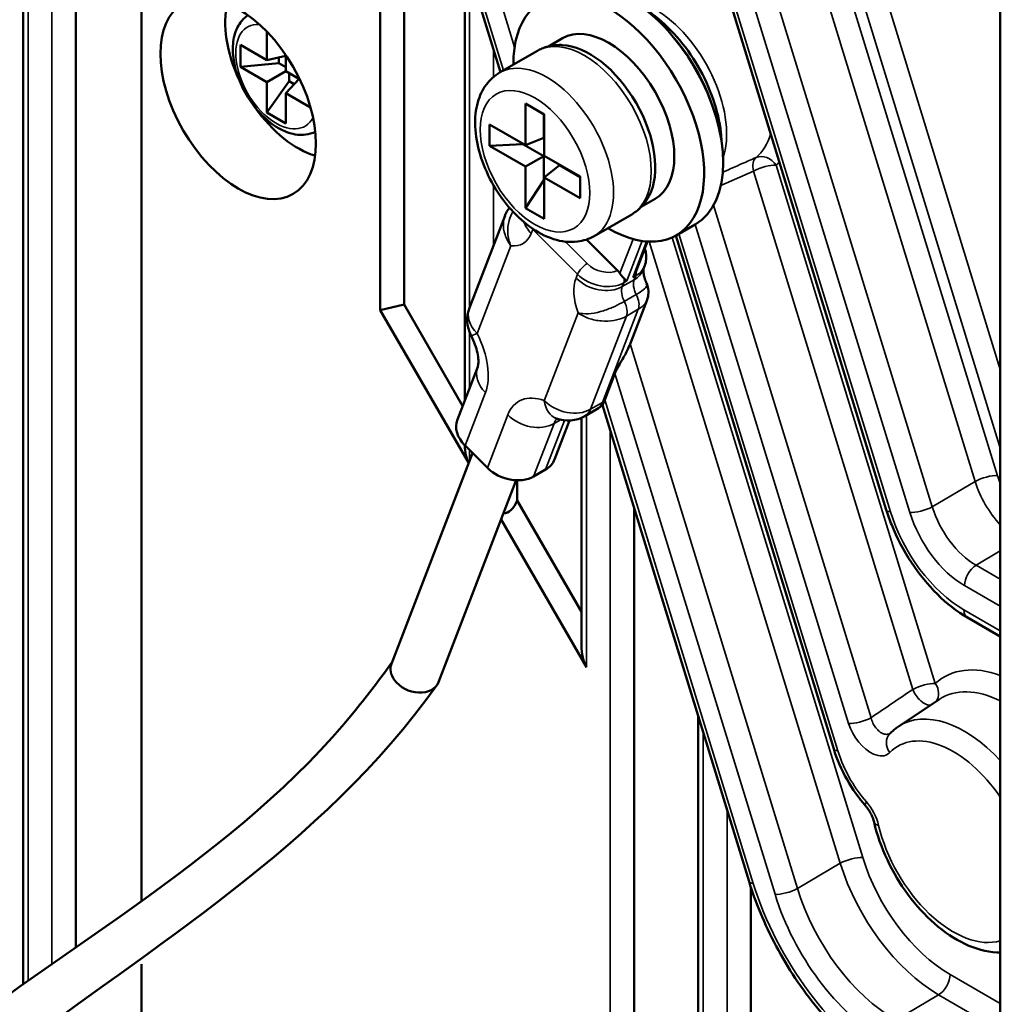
# Model space of a CAD drawing. Header units: millimetres. Extents: x 0 to 4638, y -120 to 1188.
# Tile 182 of 256: x 1365 to 1385, y 452 to 472. Entities that reach past the tile are written whole.
import ezdxf

# ---------------------------------------------------------------- set-up
doc = ezdxf.new("R2010")
doc.units = ezdxf.units.MM
doc.header["$LTSCALE"] = 2
doc.layers.add('Sichtbar (ISO)', color=7, linetype='Continuous', lineweight=50)
doc.layers.add('Sichtbar schmal (ISO)', color=7, linetype='Continuous', lineweight=35)

msp = doc.modelspace()

# ---------------------------------------------------------------- linework, layer by layer
at = {"layer": 'Sichtbar (ISO)'}
for p, q in [((1384.7335, 448.2854), (1384.7335, 499.5323)), ((1365.4074, 452.5845), (1365.4074, 484.2416)), ((1377.839, 477.0643), (1382.4782, 461.9687)), ((1373.2142, 475.9314), (1374.8456, 470.6229)), ((1366.4478, 453.3136), (1366.4478, 475.6417)), ((1372.9403, 466.0306), (1372.9403, 475.4021)), ((1372.4688, 465.9179), (1372.4688, 474.9789)), ((1367.7454, 474.0615), (1367.7454, 454.2266)), ((1374.1402, 472.9182), (1374.1402, 464.1282)), ((1370.225, 470.8621), (1370.225, 471.4256)), ((1375.7974, 471.134), (1376.073, 471.2931)), ((1369.7064, 471.1615), (1370.225, 470.8621)), ((1369.7064, 470.726), (1369.7064, 471.1615)), ((1370.6021, 470.9493), (1370.225, 470.8621)), ((1370.4607, 470.9166), (1370.4607, 470.8028)), ((1370.6021, 470.9597), (1370.6021, 470.6444)), ((1374.8306, 470.6143), (1375.5764, 471.0449)), ((1369.7064, 470.726), (1370.4607, 470.8028)), ((1370.225, 470.4266), (1369.7064, 470.726)), ((1370.4607, 470.8028), (1370.6021, 470.7211)), ((1370.225, 470.4266), (1370.6021, 470.6444)), ((1370.6021, 470.6444), (1370.8752, 470.4867)), ((1370.6686, 470.4427), (1370.6686, 470.606)), ((1370.225, 469.8279), (1370.6686, 470.4427)), ((1370.225, 469.8279), (1370.225, 470.4266)), ((1370.8662, 470.4919), (1370.6021, 470.2089)), ((1370.7671, 470.3858), (1370.6686, 470.4427)), ((1370.6021, 470.2089), (1370.6021, 469.6101)), ((1371.0901, 469.9271), (1370.6021, 470.2089)), ((1375.3438, 470.0024), (1375.3438, 469.1811)), ((1375.7127, 469.7894), (1375.3438, 470.0024)), ((1370.6021, 469.6101), (1370.225, 469.8279)), ((1375.7027, 469.7952), (1375.7027, 469.3216)), ((1375.7127, 468.9682), (1375.7127, 469.7894)), ((1374.6326, 469.5918), (1374.6326, 469.1658)), ((1375.3438, 469.1811), (1374.6326, 469.5918)), ((1374.6326, 469.1658), (1375.2926, 469.1992)), ((1374.6326, 469.1658), (1375.3438, 468.7552)), ((1375.2926, 469.1992), (1375.2926, 469.2107)), ((1375.7027, 468.9624), (1375.2926, 469.1992)), ((1375.7027, 469.3216), (1375.3438, 469.1811)), ((1375.3438, 468.7552), (1375.7027, 468.9624)), ((1375.7027, 468.9624), (1375.7027, 468.4888)), ((1376.4239, 468.5575), (1375.7127, 468.9682)), ((1375.3438, 468.7552), (1375.3438, 467.9339)), ((1376.0138, 468.7827), (1375.7127, 468.5422)), ((1376.4239, 468.546), (1376.0138, 468.7827)), ((1376.4239, 468.1316), (1376.4239, 468.5575)), ((1375.3438, 467.9339), (1375.7027, 468.4888)), ((1375.7027, 468.4888), (1375.7127, 468.483)), ((1375.7127, 468.5422), (1376.4239, 468.1316)), ((1375.7127, 467.721), (1375.7127, 468.5422)), ((1377.6307, 467.9586), (1377.9063, 468.1177)), ((1374.9376, 467.7892), (1374.2343, 465.964)), ((1375.3438, 467.9339), (1375.7127, 467.721)), ((1376.6973, 467.3812), (1377.4431, 467.8118)), ((1378.323, 467.396), (1378.7001, 467.6137)), ((1381.4375, 457.24), (1378.3174, 467.3928)), ((1376.5484, 467.3134), (1377.1644, 466.6988)), ((1377.7575, 467.2734), (1377.5192, 466.6551)), ((1377.7009, 466.7977), (1377.671, 466.7201)), ((1372.4688, 465.9179), (1372.9403, 466.0306)), ((1372.9403, 466.0306), (1374.0995, 464.0227)), ((1377.7464, 466.1201), (1377.3962, 465.2112)), ((1372.4688, 465.9179), (1374.2187, 462.887)), ((1376.4501, 465.8503), (1376.4501, 465.8502)), ((1377.1824, 465.734), (1377.1824, 465.734)), ((1374.3981, 464.7974), (1373.995, 463.7514)), ((1376.9086, 464.1415), (1377.1109, 464.6666)), ((1376.5187, 463.8212), (1376.7544, 463.9573)), ((1376.8685, 464.0404), (1379.7643, 454.6176)), ((1376.2131, 463.7325), (1375.9178, 462.9661)), ((1376.4501, 463.7867), (1376.4501, 459.2944)), ((1374.5886, 462.7976), (1374.1457, 463.2395)), ((1374.2965, 463.089), (1372.6905, 458.921)), ((1375.503, 462.6278), (1375.7387, 462.7639)), ((1375.161, 462.5513), (1373.6236, 458.5614)), ((1375.1806, 462.5508), (1375.1806, 462.1502)), ((1375.1806, 462.1502), (1376.4501, 459.9514)), ((1377.4905, 462.0164), (1377.4905, 420.1074)), ((1374.8614, 461.7738), (1376.5477, 458.8531)), ((1384.0836, 459.835), (1384.7335, 459.4598)), ((1382.7209, 457.6829), (1383.5243, 458.2182)), ((1378.76, 457.8857), (1378.76, 419.3726)), ((1382.1103, 454.8067), (1382.1103, 454.8066)), ((1379.8004, 454.5038), (1379.8004, 418.2092)), ((1382.1103, 453.8069), (1382.1103, 453.8023)), ((1367.7454, 452.9845), (1367.7454, 441.516)), ((1383.3797, 453.0276), (1383.3797, 453.0276)), ((1383.3797, 452.458), (1383.3797, 452.4578)), ((1381.0698, 452.2719), (1381.0698, 452.2718))]:
    msp.add_line(p, q, dxfattribs=at)
for centre, start, end in [((1374.8564, 465.7243), 158.92672, 207.10836), ((1376.4211, 464.5346), 300, 312.16007), ((1376.1854, 464.3986), 249.507, 300)]:
    msp.add_arc(centre, 0.6667, start, end, dxfattribs=at)
for centre, major_axis, ratio, start_param, end_param in [((1377.3668, 469.9231), (-1.3333, 2.3094), 0.5773503, 3.1415927, 6.2831853), ((1376.9896, 469.7054), (-1.3333, 2.3094), 0.5773503, 2.3461938, 7.0785841), ((1370.8378, 470.7804), (-1.015, 1.7581), 0.5773503, 0.5426935, 1.4168641), ((1376.9896, 469.7054), (-0.9167, 1.5877), 0.5773503, 3.1415927, 6.2831853), ((1376.6125, 469.4877), (-0.9167, 1.5877), 0.5773503, 3.4911346, 5.9336434), ((1370.8378, 470.7804), (-1.015, 1.7581), 0.5773503, 1.7247286, 2.5988991), ((1377.1156, 466.5722), (-0.1009, 0.1747), 0.5773416, 4.7980237, 5.1488779), ((1377.1528, 464.3274), (0.2534, 0.3605), 0.2817167, 2.2966324, 2.3826798), ((1374.6171, 463.5116), (-0.6221, 0.2397), 0.7399972, 0, 1.03209), ((1374.4735, 463.3749), (-0.0534, -0.6614), 0.4975111, 4.9516878, 5.5771912), ((1375.2957, 463.2058), (0.6221, -0.2397), 0.7399972, 5.744479, 6.2831853), ((1375.06, 463.0697), (0.6221, -0.2397), 0.7399972, 4.1736827, 5.744479), ((1374.9449, 462.5584), (0.0534, 0.6614), 0.4975111, 3.1936515, 4.0878661), ((1376.7834, 459.3741), (-0.0534, -0.6614), 0.4975111, 4.8732643, 5.6586624), ((1373.157, 458.7412), (-0.4666, 0.1798), 0.7399972, 0, 0.8485075), ((1373.157, 458.7412), (0.4666, -0.1798), 0.7399972, 3.9901001, 6.2831853), ((1382.7837, 457.3038), (-0.239, 0.2324), 0.805813, 0, 0.0004648)]:
    msp.add_ellipse(centre, major_axis=major_axis, ratio=ratio, start_param=start_param, end_param=end_param, dxfattribs=at)
msp.add_ellipse((1369.6593, 470.1), major_axis=(-1.0879, 1.8844), ratio=0.5773503, dxfattribs=at)
for points, knots in [([(1369.8537, 471.7502), (1369.7954, 471.7108), (1369.7446, 471.6608), (1369.649, 471.5291), (1369.6107, 471.4429), (1369.5581, 471.2424), (1369.5488, 471.1254), (1369.5631, 470.8756), (1369.5888, 470.7421), (1369.6715, 470.4771), (1369.7282, 470.3457), (1369.8664, 470.097), (1369.9477, 469.9796), (1370.1283, 469.7685), (1370.2278, 469.6749), (1370.4385, 469.5212), (1370.5499, 469.4613), (1370.7734, 469.3886), (1370.886, 469.374), (1371.0614, 469.3957), (1371.1259, 469.4143), (1371.1855, 469.4433)], [2.3970325, 2.3970325, 2.3970325, 2.3970325, 2.6078259, 2.6078259, 2.8842713, 2.8842713, 3.2097835, 3.2097835, 3.5554503, 3.5554503, 3.8985095, 3.8985095, 4.239179, 4.239179, 4.5815758, 4.5815758, 4.9274144, 4.9274144, 5.2582238, 5.2582238, 5.4569492, 5.4569492, 5.4569492, 5.4569492]), ([(1379.219, 469.2616), (1379.2168, 469.317), (1379.2126, 469.3732), (1379.1829, 469.6439), (1379.131, 469.8675), (1378.9769, 470.3119), (1378.875, 470.5326), (1378.6317, 470.95), (1378.4905, 471.1468), (1378.1816, 471.4977), (1378.014, 471.6518), (1377.8009, 471.8051), (1377.7606, 471.8323), (1377.72, 471.8579)], [6.3295863, 6.3295863, 6.3295863, 6.3295863, 6.417407, 6.417407, 6.7473192, 6.7473192, 7.0756117, 7.0756117, 7.4031723, 7.4031723, 7.731524, 7.731524, 7.8075807, 7.8075807, 7.8075807, 7.8075807]), ([(1375.5764, 471.0449), (1375.606, 471.062), (1375.6365, 471.0772), (1375.6992, 471.1039), (1375.7313, 471.1154), (1375.7965, 471.1344), (1375.8296, 471.1421), (1375.8964, 471.1535), (1375.9301, 471.1574), (1375.9976, 471.1616), (1376.0314, 471.1619), (1376.0652, 471.1606)], [3.92699082, 3.92699082, 3.92699082, 3.92699082, 3.9968992, 3.9968992, 4.06680758, 4.06680758, 4.13671596, 4.13671596, 4.20662434, 4.20662434, 4.27653272, 4.27653272, 4.27653272, 4.27653272]), ([(1374.8306, 470.6143), (1374.728, 470.5551), (1374.6386, 470.4738), (1374.4906, 470.2756), (1374.4354, 470.1566), (1374.3567, 469.8793), (1374.3412, 469.7173), (1374.3552, 469.3688), (1374.3889, 469.1811), (1374.5009, 468.8086), (1374.579, 468.6238), (1374.7704, 468.274), (1374.8833, 468.1089), (1375.1358, 467.8114), (1375.2754, 467.6791), (1375.5734, 467.4611), (1375.732, 467.3756), (1376.0517, 467.2728), (1376.2133, 467.252), (1376.4858, 467.2871), (1376.5974, 467.3235), (1376.6973, 467.3812)], [2.3561945, 2.3561945, 2.3561945, 2.3561945, 2.5993866, 2.5993866, 2.8670955, 2.8670955, 3.188963, 3.188963, 3.5391018, 3.5391018, 3.8872903, 3.8872903, 4.2324696, 4.2324696, 4.5795843, 4.5795843, 4.9304754, 4.9304754, 5.2612417, 5.2612417, 5.4977871, 5.4977871, 5.4977871, 5.4977871]), ([(1377.7877, 468.1772), (1377.7719, 468.1473), (1377.7547, 468.1181), (1377.7173, 468.0617), (1377.6972, 468.0345), (1377.6538, 467.9824), (1377.6307, 467.9576), (1377.5815, 467.9106), (1377.5556, 467.8885), (1377.5011, 467.8476), (1377.4726, 467.8288), (1377.4431, 467.8118)], [0.43585626, 0.43585626, 0.43585626, 0.43585626, 0.50576464, 0.50576464, 0.57567302, 0.57567302, 0.6455814, 0.6455814, 0.71548978, 0.71548978, 0.78539816, 0.78539816, 0.78539816, 0.78539816]), ([(1377.7028, 467.1316), (1377.7124, 467.1038), (1377.7198, 467.0753), (1377.7316, 467.005), (1377.7335, 466.9628), (1377.7257, 466.8788), (1377.7161, 466.8372), (1377.7009, 466.7977)], [3.61470586, 3.61470586, 3.61470586, 3.61470586, 3.76084665, 3.76084665, 3.96726465, 3.96726465, 4.17368265, 4.17368265, 4.17368265, 4.17368265]), ([(1377.2918, 466.5441), (1377.2899, 466.5461), (1377.2878, 466.5482), (1377.2736, 466.5629), (1377.2601, 466.5772), (1377.2358, 466.6058), (1377.2252, 466.6193), (1377.2126, 466.6374), (1377.21, 466.6413), (1377.2075, 466.6452)], [-0.178700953, -0.178700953, -0.178700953, -0.178700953, -0.177429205, -0.177429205, -0.1700623, -0.1700623, -0.164390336, -0.164390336, -0.162858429, -0.162858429, -0.162858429, -0.162858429]), ([(1377.5192, 466.6551), (1377.5161, 466.6472), (1377.5127, 466.6394), (1377.4964, 466.6057), (1377.48, 466.5815), (1377.4629, 466.5614)], [0.126855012, 0.126855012, 0.126855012, 0.126855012, 0.13044589, 0.13044589, 0.142602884, 0.142602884, 0.142602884, 0.142602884]), ([(1377.6742, 466.7284), (1377.6736, 466.724), (1377.6728, 466.715), (1377.6731, 466.6876), (1377.6745, 466.6681), (1377.6816, 466.6204), (1377.6877, 466.5917), (1377.7053, 466.5296), (1377.7169, 466.4961), (1377.7335, 466.4562), (1377.736, 466.4504), (1377.7386, 466.4445)], [3.00081847, 3.00081847, 3.00081847, 3.00081847, 3.15360828, 3.15360828, 3.32808702, 3.32808702, 3.51583444, 3.51583444, 3.70476301, 3.70476301, 3.73716961, 3.73716961, 3.73716961, 3.73716961]), ([(1377.345, 466.4934), (1377.338, 466.4995), (1377.328, 466.5085), (1377.3086, 466.5273), (1377.3004, 466.5353), (1377.2918, 466.5441)], [0, 0, 0, 0, 0.012156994, 0.012156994, 0.019505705, 0.019505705, 0.019505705, 0.019505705]), ([(1377.7386, 466.4448), (1377.7588, 466.3986), (1377.7712, 466.348), (1377.7772, 466.2469), (1377.7708, 466.195), (1377.7527, 466.1372), (1377.7493, 466.1276), (1377.7455, 466.1181)], [0, 0, 0, 0, 0.024507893, 0.024507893, 0.048743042, 0.048743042, 0.053642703, 0.053642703, 0.053642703, 0.053642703]), ([(1374.3981, 464.7974), (1374.3992, 464.8004), (1374.4037, 464.8139), (1374.4097, 464.86), (1374.4114, 464.8915), (1374.4075, 464.9699), (1374.4015, 465.0174), (1374.3797, 465.1214), (1374.3638, 465.1778), (1374.3224, 465.2938), (1374.2969, 465.3535), (1374.2659, 465.415), (1374.2644, 465.4178), (1374.263, 465.4206)], [5.9341195, 5.9341195, 5.9341195, 5.9341195, 6.143559, 6.143559, 6.3429963, 6.3429963, 6.5524358, 6.5524358, 6.7618753, 6.7618753, 6.9713148, 6.9713148, 6.981317, 6.981317, 6.981317, 6.981317]), ([(1377.1109, 464.6666), (1377.1377, 464.7361), (1377.1911, 464.831), (1377.2652, 464.9551), (1377.2908, 464.9982), (1377.3304, 465.069), (1377.352, 465.1103), (1377.3779, 465.1663), (1377.3872, 465.1885), (1377.396, 465.2113)], [0.692218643, 0.692218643, 0.692218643, 0.692218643, 0.742057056, 0.742057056, 0.76141005, 0.76141005, 0.778912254, 0.778912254, 0.789199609, 0.789199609, 0.789199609, 0.789199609]), ([(1376.8685, 464.0405), (1376.8686, 464.0405), (1376.8686, 464.0406), (1376.8696, 464.042), (1376.874, 464.0509), (1376.8852, 464.0768), (1376.892, 464.0942), (1376.899, 464.115)], [0.379025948, 0.379025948, 0.379025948, 0.379025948, 0.380035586, 0.380035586, 0.39559524, 0.39559524, 0.411385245, 0.411385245, 0.411385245, 0.411385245]), ([(1375.952, 463.7741), (1375.9407, 463.7783), (1375.9324, 463.7806), (1375.9242, 463.7824), (1375.9224, 463.7826), (1375.9224, 463.7826)], [1.74532925, 1.74532925, 1.74532925, 1.74532925, 1.8675023, 1.8675023, 1.95128484, 1.95128484, 1.95128484, 1.95128484]), ([(1384.0836, 459.835), (1383.8781, 459.9536), (1383.6755, 460.1126), (1383.303, 460.4822), (1383.1283, 460.6969), (1382.8222, 461.159), (1382.6878, 461.4129), (1382.5447, 461.768), (1382.5089, 461.8685), (1382.4782, 461.9687)], [0, 0, 0, 0, 0.12493562, 0.12493562, 0.2491082, 0.2491082, 0.37514556, 0.37514556, 0.42420775, 0.42420775, 0.42420775, 0.42420775]), ([(1357.7143, 441.0284), (1357.7119, 441.3735), (1357.7216, 441.7112), (1357.8208, 443.3107), (1358.0617, 444.4846), (1358.9327, 446.7454), (1359.6703, 447.7496), (1361.4204, 449.5019), (1362.4127, 450.2765), (1366.2909, 453.4237), (1369.603, 455.0827), (1372.228, 458.3122), (1372.4695, 458.6278), (1372.7031, 458.9537)], [1.5446261, 1.5446261, 1.5446261, 1.5446261, 1.7392375, 1.7392375, 2.4902205, 2.4902205, 3.4015377, 3.4015377, 4.4417001, 4.4417001, 7.4828481, 7.4828481, 7.8009306, 7.8009306, 7.8009306, 7.8009306]), ([(1373.5903, 458.4998), (1371.286, 455.272), (1367.9508, 453.3499), (1363.7206, 450.1119), (1362.3877, 449.0706), (1360.1749, 446.8701), (1359.3426, 445.5292), (1358.81, 442.9923), (1358.7216, 442.1881), (1358.7058, 441.0453), (1358.7107, 440.7489), (1358.7258, 440.4463)], [0, 0, 0, 0, 3.0586158, 3.0586158, 4.4328919, 4.4328919, 5.6645917, 5.6645917, 6.1666787, 6.1666787, 6.337004, 6.337004, 6.337004, 6.337004]), ([(1382.7209, 457.6829), (1382.7082, 457.6745), (1382.6956, 457.6657), (1382.6709, 457.6476), (1382.6587, 457.6384), (1382.6348, 457.6193), (1382.623, 457.6094), (1382.5999, 457.5893), (1382.5886, 457.579), (1382.5663, 457.558), (1382.5554, 457.5472), (1382.5447, 457.5362)], [2.39326087, 2.39326087, 2.39326087, 2.39326087, 2.41823678, 2.41823678, 2.44321268, 2.44321268, 2.46818858, 2.46818858, 2.49316448, 2.49316448, 2.51814038, 2.51814038, 2.51814038, 2.51814038]), ([(1382.069, 456.1099), (1381.932, 456.2664), (1381.8065, 456.4449), (1381.5915, 456.8258), (1381.5007, 457.0342), (1381.4375, 457.24)], [0, 0, 0, 0, 0.09631166, 0.09631166, 0.19684858, 0.19684858, 0.19684858, 0.19684858]), ([(1382.2379, 455.7866), (1382.2312, 455.8151), (1382.2216, 455.8462), (1382.1977, 455.9074), (1382.1834, 455.9381), (1382.1486, 456.0021), (1382.127, 456.0358), (1382.0928, 456.0816), (1382.081, 456.0962), (1382.069, 456.1099)], [0, 0, 0, 0, 0.015735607, 0.015735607, 0.030918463, 0.030918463, 0.048559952, 0.048559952, 0.0573815, 0.0573815, 0.0573815, 0.0573815]), ([(1382.2379, 455.7866), (1382.2957, 455.5379), (1382.3846, 455.2861), (1382.613, 454.8017), (1382.7521, 454.5689), (1383.068, 454.1421), (1383.2449, 453.9481), (1383.6238, 453.6168), (1383.826, 453.48), (1384.2402, 453.2842), (1384.4527, 453.2242), (1384.6871, 453.2128), (1384.7103, 453.2123), (1384.7335, 453.2124)], [3.4424623, 3.4424623, 3.4424623, 3.4424623, 3.7838275, 3.7838275, 4.122154, 4.122154, 4.4607652, 4.4607652, 4.8026496, 4.8026496, 5.1417561, 5.1417561, 5.1790672, 5.1790672, 5.1790672, 5.1790672]), ([(1382.6545, 450.7664), (1382.2986, 450.9719), (1381.9438, 451.2472), (1381.2762, 451.8987), (1380.9558, 452.2868), (1380.409, 453.1099), (1380.1728, 453.5528), (1379.9028, 454.2036), (1379.8278, 454.4111), (1379.7643, 454.6176)], [0, 0, 0, 0, 0.22068894, 0.22068894, 0.44651553, 0.44651553, 0.66692886, 0.66692886, 0.76841309, 0.76841309, 0.76841309, 0.76841309])]:
    msp.add_open_spline(points, degree=3, knots=knots, dxfattribs=at)
msp.add_open_spline([(1374.9364, 467.7857), (1374.9576, 467.842), (1374.9873, 467.8957), (1375.0244, 467.9428)], degree=3, dxfattribs=at)
at = {"layer": 'Sichtbar schmal (ISO)'}
for p, q in [((1365.505, 484.0725), (1365.505, 452.6536)), ((1383.3882, 462.0286), (1376.6469, 483.9644)), ((1384.2345, 462.5286), (1377.6183, 484.0573)), ((1376.2032, 483.8502), (1382.9444, 461.9144)), ((1378.2005, 483.7212), (1384.6782, 462.6428)), ((1365.9764, 452.9848), (1365.9764, 483.256)), ((1380.1511, 478.0967), (1384.7185, 463.2343)), ((1384.7335, 464.744), (1380.5948, 478.2109)), ((1382.5611, 461.9305), (1377.9219, 477.0261)), ((1374.906, 470.6579), (1373.2385, 476.084)), ((1373.6307, 475.9912), (1375.1272, 471.1214)), ((1374.2378, 465.9731), (1374.2378, 472.6005)), ((1374.7092, 471.0666), (1374.7092, 470.5292)), ((1380.2976, 468.7825), (1383.448, 458.531)), ((1379.206, 468.3814), (1379.8538, 468.6683)), ((1383.0043, 458.4168), (1379.8538, 468.6683)), ((1374.7092, 468.3874), (1374.7092, 467.1964)), ((1382.177, 457.8551), (1379.062, 467.991)), ((1378.6992, 467.6132), (1381.7332, 457.7409)), ((1375.4559, 467.4354), (1375.4857, 467.513)), ((1375.4857, 467.513), (1376.3717, 466.6291)), ((1381.5204, 457.2018), (1378.3778, 467.4277)), ((1374.385, 465.4522), (1375.0541, 467.1886)), ((1376.5615, 466.8363), (1376.1246, 467.2722)), ((1377.4687, 467.3229), (1377.2075, 466.6452)), ((1377.345, 466.4934), (1377.6499, 467.2847)), ((1377.7378, 467.2748), (1377.4629, 466.5614)), ((1381.5675, 454.9771), (1377.7891, 467.2719)), ((1378.2424, 467.3548), (1382.0112, 455.0913)), ((1376.3717, 466.6291), (1376.3418, 466.5516)), ((1377.2562, 466.3818), (1377.4919, 466.5179)), ((1377.2562, 466.3818), (1377.2861, 466.4594)), ((1377.2861, 466.4594), (1377.345, 466.4934)), ((1377.4629, 466.5614), (1377.5218, 466.5954)), ((1377.5218, 466.5954), (1377.4919, 466.5179)), ((1377.2971, 466.0901), (1377.5328, 466.2262)), ((1376.383, 465.8628), (1375.7139, 464.1264)), ((1376.5477, 465.845), (1376.5477, 465.8451)), ((1377.5738, 465.9346), (1376.864, 464.0927)), ((1377.338, 465.7985), (1377.5738, 465.9346)), ((1376.6283, 463.9566), (1377.338, 465.7985)), ((1377.0191, 465.704), (1377.0191, 465.704)), ((1374.2378, 464.3815), (1374.2378, 465.4758)), ((1380.7212, 454.4771), (1377.4108, 465.2491)), ((1377.1109, 464.6666), (1380.2774, 454.3629)), ((1374.1457, 463.2395), (1374.5487, 464.2855)), ((1376.6283, 463.9566), (1376.864, 464.0927)), ((1379.8472, 454.5794), (1376.9086, 464.1415)), ((1374.9917, 463.8436), (1374.5886, 462.7976)), ((1376.1132, 463.7358), (1375.7387, 462.7639)), ((1375.9061, 463.6738), (1376.036, 463.7488)), ((1376.5477, 458.8531), (1376.5477, 463.838)), ((1375.503, 462.6278), (1375.9061, 463.6738)), ((1377.0191, 463.5503), (1377.0191, 420.2777)), ((1374.2378, 462.9366), (1374.2378, 463.1475)), ((1384.2345, 462.5286), (1383.3882, 462.0286)), ((1384.2534, 460.8721), (1384.7335, 461.1558)), ((1384.7335, 460.5949), (1384.2534, 460.8721)), ((1384.0259, 460.4688), (1384.7335, 460.0603)), ((1384.7335, 459.5725), (1384.0145, 459.9875)), ((1378.8576, 419.2937), (1378.8576, 457.568)), ((1379.329, 456.0341), (1379.329, 418.8433)), ((1381.5675, 454.9771), (1380.7212, 454.4771)), ((1381.6389, 454.7654), (1381.6389, 454.7649)), ((1383.4773, 452.9523), (1383.4773, 452.9523)), ((1383.7416, 452.7782), (1384.7335, 452.2056)), ((1383.4773, 452.3966), (1383.4773, 452.3966)), ((1382.6678, 451.8749), (1383.5141, 452.3749)), ((1384.7335, 451.6709), (1383.5141, 452.3749))]:
    msp.add_line(p, q, dxfattribs=at)
for centre, major_axis, ratio, start_param, end_param in [((1377.8883, 470.2242), (-1.0133, 1.7551), 0.5773503, 3.611834, 5.4302337), ((1370.4135, 470.5355), (-0.5667, 0.9815), 0.5773503, 5.932569, 9.7753943), ((1376.5098, 469.4283), (-0.9333, 1.6166), 0.5773503, 3.1415927, 6.2831853), ((1377.5789, 470.0456), (1.1333, -1.963), 0.5773503, 1.2010261, 1.9405665), ((1375.764, 468.9978), (0.9333, -1.6166), 0.5773503, 0, 3.1415927), ((1378.7402, 470.7161), (1.066, -1.8464), 0.5773503, 0.0939316, 0.5121221), ((1380.0619, 468.6464), (-0.211, 0.2581), 0.8128972, 4.5805147, 6.0640445), ((1380.0619, 468.6464), (-0.135, 0.3048), 0.5728902, 0.1550929, 1.2526796), ((1380.0619, 468.6464), (-0.3186, -0.0979), 0.3014255, 3.7920028, 5.3278925), ((1378.9554, 470.8403), (1.232, -2.134), 0.5773503, 0.0939316, 0.1572805), ((1375.9273, 467.7076), (0.6221, -0.2397), 0.7399972, 3.7096794, 4.1736827), ((1374.7914, 468.0983), (0.5, -0.866), 0.5773503, 5.8784489, 6.7195176), ((1375.9571, 467.7851), (0.6221, -0.2397), 0.7399972, 4.0868809, 4.1736827), ((1375.6272, 467.5946), (0.1413, 0.1416), 0.3450664, 2.3944016, 2.4790383), ((1376.5131, 466.7108), (0.1413, 0.1416), 0.3450664, 0.908242, 2.4790383), ((1376.8915, 467.0268), (-0.4355, 0.1678), 0.7399972, 1.03209, 2.4955374), ((1377.0788, 467.0374), (0.6221, -0.2397), 0.7399972, 5.744479, 6.2831853), ((1376.8431, 466.9013), (0.6221, -0.2397), 0.7399972, 4.1736827, 5.744479), ((1377.0489, 466.9598), (0.6221, -0.2397), 0.7399972, 5.744479, 6.2831853), ((1377.3889, 466.728), (-0.1, 0.1732), 0.5773503, 3.577925, 4.1115552), ((1377.0063, 465.8887), (0.5, -0.866), 0.5773503, 3.577925, 4.4189936), ((1376.8132, 466.8237), (-0.6221, 0.2397), 0.7399972, 1.03209, 2.6028863), ((1377.1532, 466.5919), (-0.1, 0.1732), 0.5773503, 3.577925, 4.1255762), ((1377.7134, 466.2969), (0.1667, -0.2887), 0.5773503, 3.577925, 4.6251225), ((1377.4777, 466.1608), (-0.1667, 0.2887), 0.5773503, 0.4363323, 1.4835299), ((1377.3523, 466.1555), (0.1667, -0.2887), 0.5773503, 0.4363323, 1.4835299), ((1377.1166, 466.0194), (-0.1667, 0.2887), 0.5773503, 3.577925, 4.6251225), ((1374.8564, 465.7243), (-0.6221, 0.2397), 0.7399972, 0, 1.03209), ((1374.8564, 465.7243), (-0.5934, -0.3038), 0.0711624, 0, 0.6172781), ((1373.6628, 465.1694), (-0.6667, 1.1547), 0.5773503, 3.577925, 4.6251225), ((1375.0201, 464.5577), (-0.6221, 0.2397), 0.7399972, 0, 1.03209), ((1375.8777, 462.9598), (-0.6667, 1.1547), 0.5773503, 5.6723201, 6.7195176), ((1376.1854, 464.3986), (-0.2334, -0.6245), 0.6688348, 5.3938976, 6.2831853), ((1376.1854, 464.3986), (-0.6221, 0.2397), 0.7399972, 1.03209, 2.6028863), ((1376.4211, 464.5346), (0.3333, -0.5774), 0.5773503, 0, 0.4363323), ((1376.4211, 464.5346), (-0.6221, 0.2397), 0.7399972, 2.6028863, 2.6799618), ((1376.1854, 464.3986), (0.3333, -0.5774), 0.5773503, 0, 0.4363323), ((1375.4631, 464.1158), (-0.6221, 0.2397), 0.7399972, 1.03209, 2.6028863), ((1376.3491, 463.2319), (-0.3333, 0.5774), 0.5773503, 0.1666546, 0.4363323), ((1385.8009, 463.1498), (0.8329, -1.4437), 0.577813, 4.3350207, 4.3658501), ((1384.9542, 463.3704), (-0.3186, -0.0979), 0.3014255, 0.6504101, 0.7169335), ((1384.4425, 462.5068), (0.3186, 0.0979), 0.3014255, 0.6504101, 2.1862998), ((1385.092, 462.456), (-0.6695, 1.1531), 0.5692318, 1.1918002, 1.9539426), ((1385.3277, 462.5921), (0.4998, -0.8662), 0.577813, 4.3350207, 4.5009757), ((1382.7968, 462.0666), (-0.3186, -0.0979), 0.3014255, 0, 0.6504101), ((1384.0158, 461.8169), (1.1195, -1.9403), 0.577813, 4.3350207, 5.4977327), ((1383.1801, 462.0505), (-0.3186, -0.0979), 0.3014255, 0.6504101, 2.1862998), ((1384.2625, 461.966), (-0.6631, 1.1568), 0.5863878, 1.1951515, 2.3578635), ((1384.0268, 461.8299), (0.8329, -1.4437), 0.577813, 4.3350207, 5.4977327), ((1384.2616, 460.6048), (-0.1667, -0.2887), 0.5773503, 3.9618974, 5.4977871), ((1384.2502, 460.1236), (-0.1667, -0.2887), 0.5773503, 5.4977871, 6.2831853), ((1385.0838, 456.1433), (-1.4557, 2.5213), 0.5773503, 5.6687977, 6.4161042), ((1383.2123, 458.3949), (-0.3186, -0.0979), 0.3014255, 3.7920028, 5.3278925), ((1383.2123, 458.3949), (0.2275, -0.2436), 0.8092945, 0.1350447, 1.385523), ((1384.8604, 456.0143), (-1.2892, 2.233), 0.5773503, 5.567482, 6.3202517), ((1552.7297, 17.1779), (-52.6612, -500.7532), 0.778508, 3.7219667, 3.7242992), ((1383.2123, 458.3949), (0.1869, -0.276), 0.5248569, 4.2961369, 5.995399), ((1381.9689, 457.877), (0.3186, 0.0979), 0.3014255, 3.7920028, 5.3278925), ((1384.0249, 455.532), (-1.2583, 2.1794), 0.5773503, 5.0882751, 6.3202517), ((1382.7837, 457.3038), (-0.239, 0.2324), 0.805813, 0.0004648, 1.3466033), ((1383.8016, 455.403), (-1.0918, 1.8911), 0.5773503, 4.8498842, 6.4451312), ((1381.7561, 457.3379), (-0.3186, -0.0979), 0.3014255, 0, 0.6504101), ((1382.3198, 456.3294), (-0.2508, -0.2195), 0.264771, 5.6412861, 6.2831867), ((1381.9155, 455.8402), (0.3119, -0.5496), 0.5431719, 1.072082, 1.9330336), ((1382.5625, 455.8621), (-0.3247, -0.0755), 0.3803169, 6.2831842, 6.9573686), ((1383.8016, 455.403), (1.0918, -1.8911), 0.5773503, 4.2278605, 6.14569), ((1381.7755, 454.9552), (0.3186, 0.0979), 0.3014255, 0.6504101, 2.1862998), ((1383.5074, 454.8199), (-1.5024, 2.5968), 0.5739999, 1.1926931, 2.3554051), ((1383.7431, 454.956), (1.3327, -2.3099), 0.577813, 4.3350207, 5.4977327), ((1380.0829, 454.7155), (-0.3186, -0.0979), 0.3014255, 0, 0.6504101), ((1382.5878, 454.3654), (-2.109, 3.6554), 0.577813, 1.1934281, 2.3561401), ((1380.5132, 454.499), (0.3186, 0.0979), 0.3014255, 3.7920028, 5.3278925), ((1382.4422, 454.1938), (1.6659, -2.8874), 0.577813, 4.3350207, 5.4977327), ((1382.6779, 454.3299), (-1.4961, 2.6005), 0.5816249, 1.1941819, 2.3568939), ((1383.5059, 452.6422), (0.1667, 0.2887), 0.5773503, 3.9618974, 5.4977871)]:
    msp.add_ellipse(centre, major_axis=major_axis, ratio=ratio, start_param=start_param, end_param=end_param, dxfattribs=at)
msp.add_ellipse((1375.5283, 468.8617), major_axis=(0.7667, -1.3279), ratio=0.5773503, dxfattribs=at)
for points, knots in [([(1379.9015, 468.9356), (1379.8113, 468.8956), (1379.721, 468.8556), (1379.6307, 468.8156), (1379.5021, 468.7586), (1379.3735, 468.7016), (1379.2449, 468.6446)], [0, 0, 0, 0, 0.29868005, 0.29868005, 0.29868005, 0.72418566, 0.72418566, 0.72418566, 0.72418566]), ([(1374.9364, 467.7856), (1374.9191, 467.7395), (1374.9086, 467.6896), (1374.9055, 467.6383), (1374.901, 467.5634), (1374.912, 467.4838), (1374.9375, 467.4073), (1374.9627, 467.3312), (1375.0021, 467.257), (1375.0541, 467.1886)], [0.34280929, 0.34280929, 0.34280929, 0.34280929, 0.51079901, 0.51079901, 0.51079901, 0.75623783, 0.75623783, 0.75623783, 1, 1, 1, 1]), ([(1375.0931, 467.8663), (1375.061, 467.813), (1375.035, 467.7534), (1375.0175, 467.6912), (1374.9947, 467.6101), (1374.9857, 467.5224), (1374.992, 467.4369), (1374.9983, 467.3516), (1375.0194, 467.2672), (1375.0541, 467.1886)], [0.32329864, 0.32329864, 0.32329864, 0.32329864, 0.51108861, 0.51108861, 0.51108861, 0.7557669, 0.7557669, 0.7557669, 1, 1, 1, 1]), ([(1377.7386, 466.4445), (1377.7421, 466.4364), (1377.7438, 466.428), (1377.7436, 466.4195), (1377.743, 466.3948), (1377.726, 466.3676), (1377.6951, 466.3385), (1377.6668, 466.3118), (1377.6258, 466.2826), (1377.5761, 466.252), (1377.5625, 466.2436), (1377.5479, 466.235), (1377.5328, 466.2262)], [0.40127919, 0.40127919, 0.40127919, 0.40127919, 0.4834889, 0.4834889, 0.4834889, 0.72135971, 0.72135971, 0.72135971, 0.93995911, 0.93995911, 0.93995911, 1, 1, 1, 1]), ([(1377.2971, 466.0901), (1377.282, 466.0814), (1377.2662, 466.0726), (1377.2501, 466.0638), (1377.1915, 466.0318), (1377.1248, 465.9989), (1377.0555, 465.9692), (1376.9818, 465.9377), (1376.9028, 465.9089), (1376.8253, 465.8877), (1376.7437, 465.8652), (1376.6614, 465.8507), (1376.5863, 465.8464), (1376.5114, 465.8421), (1376.4423, 465.8477), (1376.383, 465.8628)], [0, 0, 0, 0, 0.0600409, 0.0600409, 0.0600409, 0.2786403, 0.2786403, 0.2786403, 0.5110886, 0.5110886, 0.5110886, 0.7557669, 0.7557669, 0.7557669, 1, 1, 1, 1]), ([(1377.7455, 466.1181), (1377.7407, 466.106), (1377.7351, 466.0941), (1377.7285, 466.0824), (1377.7038, 466.0384), (1377.6655, 465.997), (1377.6166, 465.9621), (1377.6032, 465.9525), (1377.5889, 465.9433), (1377.5738, 465.9346)], [0.66452738, 0.66452738, 0.66452738, 0.66452738, 0.72218474, 0.72218474, 0.72218474, 0.94026144, 0.94026144, 0.94026144, 1, 1, 1, 1]), ([(1377.338, 465.7985), (1377.3229, 465.7898), (1377.307, 465.7815), (1377.2907, 465.7739), (1377.231, 465.7461), (1377.1615, 465.7253), (1377.0888, 465.7131), (1377.0112, 465.7001), (1376.9275, 465.6965), (1376.8456, 465.7028), (1376.7594, 465.7095), (1376.6727, 465.7273), (1376.594, 465.7546), (1376.5159, 465.7818), (1376.4442, 465.8183), (1376.383, 465.8628)], [0, 0, 0, 0, 0.0597386, 0.0597386, 0.0597386, 0.2778153, 0.2778153, 0.2778153, 0.510799, 0.510799, 0.510799, 0.7562378, 0.7562378, 0.7562378, 1, 1, 1, 1]), ([(1382.5531, 457.5447), (1382.5373, 457.5355), (1382.5197, 457.5296), (1382.5011, 457.5273), (1382.4772, 457.5245), (1382.4511, 457.5276), (1382.4248, 457.5366), (1382.3985, 457.5455), (1382.3714, 457.5605), (1382.3458, 457.5803), (1382.32, 457.6002), (1382.295, 457.6254), (1382.2728, 457.6539), (1382.2505, 457.6826), (1382.2304, 457.7152), (1382.2143, 457.7492), (1382.198, 457.7833), (1382.1853, 457.8196), (1382.177, 457.8551)], [0.07647409, 0.07647409, 0.07647409, 0.07647409, 0.20044125, 0.20044125, 0.20044125, 0.35942776, 0.35942776, 0.35942776, 0.51840752, 0.51840752, 0.51840752, 0.67810678, 0.67810678, 0.67810678, 0.83876827, 0.83876827, 0.83876827, 1, 1, 1, 1]), ([(1381.7332, 457.7409), (1381.8132, 457.4806), (1382.0255, 457.2247), (1382.2253, 457.1361), (1382.2866, 457.1089), (1382.3471, 457.0961), (1382.4009, 457.1), (1382.4467, 457.1034), (1382.4885, 457.119), (1382.5229, 457.1454), (1382.5316, 457.1521), (1382.54, 457.1596), (1382.548, 457.1677)], [0, 0, 0, 0, 0.6121372, 0.6121372, 0.6121372, 0.7998982, 0.7998982, 0.7998982, 0.9594176, 0.9594176, 0.9594176, 1, 1, 1, 1]), ([(1382.0841, 456.1934), (1381.9725, 456.3209), (1381.8684, 456.4659), (1381.7797, 456.6169), (1381.6703, 456.8032), (1381.5808, 457.0054), (1381.5204, 457.2018)], [0, 0, 0, 0, 0.4476946, 0.4476946, 0.4476946, 1, 1, 1, 1])]:
    msp.add_open_spline(points, degree=3, knots=knots, dxfattribs=at)

doc.saveas('drawing.dxf')
